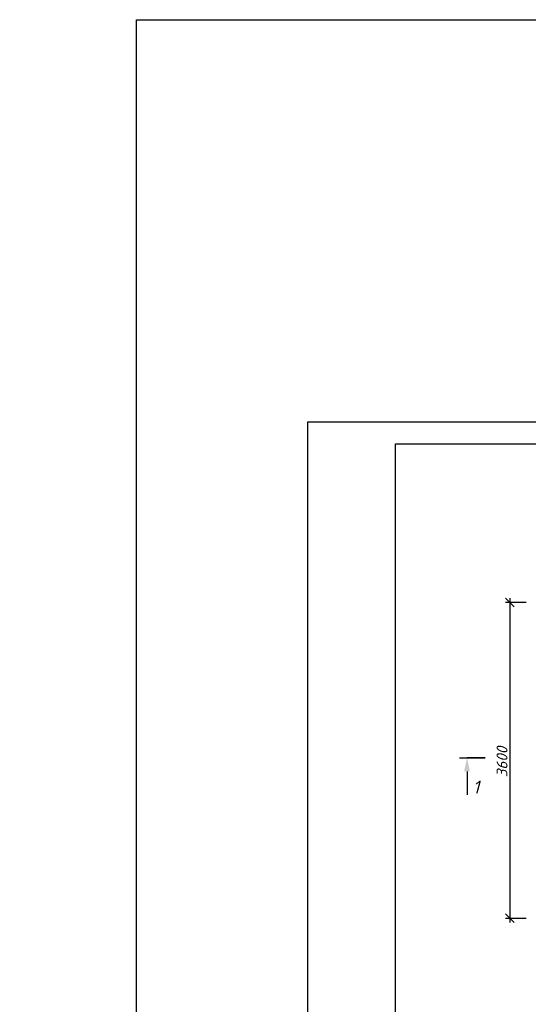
# Model space of a CAD drawing. Extents: x -119078 to 1619993, y 264752 to 340742.
# Tile 180 of 220: x 1027418 to 1039013, y 313639 to 336081. Entities that reach past the tile are written whole.
import ezdxf

# ---------------------------------------------------------------- set-up
doc = ezdxf.new("R2010")
doc.units = 0
doc.header["$MEASUREMENT"] = 0
doc.linetypes.add('CONTI', pattern=[0])
doc.layers.get('0').update_dxf_attribs({"color": 250, "linetype": 'CONTI'})
for name, color, linetype in [('PDF _Геометрия', 250, 'Continuous'), ('PDF _Сплошная заливка', 7, 'Continuous'), ('PDF _Текст', 7, 'Continuous'), ('Ярлык', 1, 'Continuous')]:
    doc.layers.add(name, color=color, linetype=linetype)
doc.styles.add('ISO', font='times.ttf')
doc.styles.add('PDF ISOCPEUR Italic', font='isocpeui.ttf')

msp = doc.modelspace()

# ---------------------------------------------------------------- linework, layer by layer
at = {"color": 3}
msp.add_lwpolyline([(1184862.133, 291930.005), (1030083.107, 291930.005), (1030083.107, 336080.888), (1184862.133, 336080.888)], close=True, dxfattribs=at)
at = {"layer": 'PDF _Геометрия', "lineweight": -3}
msp.add_line((1033984.021, 297220.375), (1033984.021, 326913.75), dxfattribs=at)
msp.add_lwpolyline([(1033984.021, 326913.75), (1075979.785, 326913.75), (1075979.785, 297220.375), (1033984.021, 297220.375)], dxfattribs=at)
at = {"layer": 'PDF _Геометрия', "lineweight": 30}
msp.add_lwpolyline([(1035982.207, 326414.204), (1075480.239, 326414.204), (1075480.239, 297719.921), (1035982.207, 297719.921)], close=True, dxfattribs=at)
at = {"layer": 'PDF _Геометрия', "color": 251, "lineweight": -3, "true_color": 0x535353}
for points in [[(1038691.611, 322697.241), (1038492.639, 322896.213)], [(1038962.551, 322798.844), (1038492.639, 322798.844)], [(1038590.008, 322896.213), (1038590.008, 315500.386)], [(1038492.639, 315699.358), (1038691.611, 315500.386)], [(1038962.551, 315597.755), (1038492.639, 315597.755)]]:
    msp.add_lwpolyline(points, dxfattribs=at)
at = {"layer": 'PDF _Геометрия', "color": 7, "lineweight": -3}
for points in [[(1037442.745, 319259.684), (1038031.194, 319259.684), (1037616.316, 319259.684)], [(1037616.316, 318946.41), (1037616.316, 318417.229)]]:
    msp.add_lwpolyline(points, dxfattribs=at)
at = {"layer": 'PDF _Сплошная заливка', "lineweight": 30, "transparency": 33554559}
msp.add_solid([(1037616.316, 319259.684), (1037684.051, 318946.41), (1037548.581, 318946.41)], dxfattribs=at)

# ---------------------------------------------------------------- texts
at = {"layer": 'PDF _Текст', "color": 251, "lineweight": 30, "true_color": 0x535353, "insert": (1038539.207, 318810.939), "char_height": 249.9795, "attachment_point": 7, "rotation": 90, "style": 'PDF ISOCPEUR Italic'}
msp.add_mtext('3600', dxfattribs=at)
at = {"layer": 'PDF _Текст', "lineweight": 30, "insert": (1037747.553, 318441.089), "char_height": 299.975, "attachment_point": 7, "style": 'PDF ISOCPEUR Italic'}
msp.add_mtext('1', dxfattribs=at)
at = {"layer": 'Ярлык', "color": 165, "lineweight": 50, "char_height": 253.56783, "attachment_point": 1, "style": 'ISO'}
for s, insert, width in [('\\pi5485.19957;{\\fISOCPEUR|b0|i1|c204|p34;\\H2.7606x;\\C167;\\c8277566;ООО  \\fISOCPEUR|b0|i1|c0|p34;"UNIVER  PRO STILE"\\fISOCPEUR|b1|i1|c204|p34;\\Q15;\\T1.25; \\fArial|b1|i0|c204|p34;\\H0.36224x;\\T1.15;   \\fArial|b0|i0|c204|p34;\\T1;          }', (-90957.556, 325671.286), 25625.47242), ('\\pi5485.19957;{\\fISOCPEUR|b0|i1|c204|p34;\\H2.7606x;\\C167;\\c8277566;ООО  \\fISOCPEUR|b0|i1|c0|p34;"UNIVER  PRO STILE"\\fISOCPEUR|b1|i1|c204|p34;\\Q15;\\T1.25; \\fArial|b1|i0|c204|p34;\\H0.36224x;\\T1.15;   \\fArial|b0|i0|c204|p34;\\T1;          }', (-41908.934, 325671.286), 25625.47242), ('{\\C167;\\c8277566;             \\P\\P\\pi6540.45083;\\fISOCPEUR|b0|i1|c204|p34;\\H0.98593x;Лицензия  \\fISOCPEUR|b0|i1|c0|p34;№ 072193 \\fISOCPEUR|b0|i1|c204|p34;от \\fISOCPEUR|b0|i1|c0|p34;3 \\fISOCPEUR|b0|i1|c204|p34;апреля \\fISOCPEUR|b0|i1|c0|p34;202\\fISOCPEUR|b0|i1|c204|p34;3г\\fISOCPEUR|b0|i1|c0|p34;. \\P\\pi2223.49782;\\fISOCPEUR|b0|i1|c204|p34;Министерство строительства и жилищно-коммунального хозяйства Республики Узбекистан}', (-89126.802, 324659.709), 19682.04146), ('{\\C167;\\c8277566;             \\P\\P\\pi6540.45083;\\fISOCPEUR|b0|i1|c204|p34;\\H0.98593x;Лицензия  \\fISOCPEUR|b0|i1|c0|p34;№ 072193 \\fISOCPEUR|b0|i1|c204|p34;от \\fISOCPEUR|b0|i1|c0|p34;3 \\fISOCPEUR|b0|i1|c204|p34;апреля \\fISOCPEUR|b0|i1|c0|p34;202\\fISOCPEUR|b0|i1|c204|p34;3г\\fISOCPEUR|b0|i1|c0|p34;. \\P\\pi2223.49782;\\fISOCPEUR|b0|i1|c204|p34;Министерство строительства и жилищно-коммунального хозяйства Республики Узбекистан}', (-40078.181, 324659.709), 19682.04146)]:
    msp.add_mtext(s, dxfattribs=dict(at, insert=insert, width=width))

doc.saveas('drawing.dxf')
